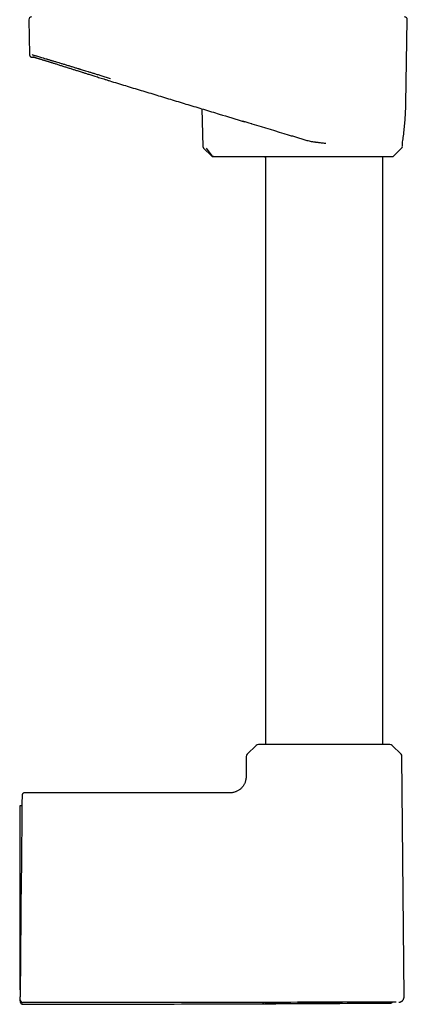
# Model space of a CAD drawing. Header units: millimetres. Extents: x 8 to 866, y 12 to 2084.
# Tile 51 of 98: x 716 to 789, y 1318 to 1501. Entities that reach past the tile are written whole.
import ezdxf

# ---------------------------------------------------------------- set-up
doc = ezdxf.new("R2010")
doc.units = ezdxf.units.MM

msp = doc.modelspace()

# ---------------------------------------------------------------- linework, layer by layer
at = {"color": 7, "linetype": 'Continuous', "lineweight": 30}
for p, q in [((718.1, 1501.15), (718.22, 1494.65)), ((788.32, 1485.53), (788.59, 1501.15)), ((718.74, 1494.16), (719.14, 1494.16)), ((733.18, 1489.77), (733.17, 1489.78)), ((750.34, 1484.55), (750.51, 1477.56)), ((757.97, 1482.24), (757.97, 1482.24)), ((787.68, 1478.11), (787.68, 1478.13)), ((787.68, 1477.57), (787.69, 1478.11)), ((750.65, 1477.23), (752.11, 1475.8)), ((750.67, 1477.23), (750.67, 1477.23)), ((752.22, 1475.8), (751.18, 1477.22)), ((786.09, 1475.8), (787.53, 1477.22)), ((752.48, 1475.66), (759.66, 1475.66)), ((760.71, 1475.66), (761.99, 1475.63)), ((762, 1475.66), (762, 1475.63)), ((762.15, 1475.66), (762.15, 1366.16)), ((784.05, 1366.16), (784.05, 1475.66)), ((760.44, 1365.99), (758.77, 1364.34)), ((785.33, 1366.16), (760.86, 1366.16)), ((787.42, 1364.34), (785.75, 1365.99)), ((758.6, 1363.91), (758.57, 1360.83)), ((787.99, 1319.15), (787.6, 1363.91)), ((754.89, 1357.16), (717.33, 1357.16)), ((716.82, 1354.76), (716.4, 1354.75)), ((716.4, 1342.04), (716.4, 1320.48)), ((716.7, 1342.07), (716.5, 1319.14)), ((716.52, 1320.48), (716.4, 1320.48)), ((716.5, 1318.63), (716.5, 1318.62)), ((716.5, 1318.44), (716.5, 1318.62)), ((716.5, 1318.44), (716.5, 1318.62)), ((773.35, 1318.14), (768.15, 1318.14)), ((784.52, 1317.99), (785.45, 1317.99))]:
    msp.add_line(p, q, dxfattribs=at)
for centre, radius, start, end in [((718.6, 1501.16), 0.5, 90, 181), ((788.09, 1501.16), 0.5, 359, 90), ((787.18, 1477.57), 0.5, 314.5, 359), ((785.74, 1476.16), 0.5, 270, 314.5), ((760.86, 1365.56), 0.6, 90, 134.75), ((785.33, 1365.56), 0.6, 45.25, 90), ((759.2, 1363.91), 0.6, 134.75, 179.5), ((787, 1363.91), 0.6, 0.5, 45.25)]:
    msp.add_arc(centre, radius, start, end, dxfattribs=at)
msp.add_ellipse((761.99, 1476.03), major_axis=(0, 0.4), ratio=0.707111, start_param=2.760951, end_param=3.159195, dxfattribs=at)
for points, knots in [([(718.22, 1494.65), (718.22, 1494.63), (718.22, 1494.58), (718.24, 1494.51), (718.26, 1494.46), (718.29, 1494.4), (718.32, 1494.36), (718.35, 1494.32), (718.38, 1494.29), (718.4, 1494.27), (718.42, 1494.26), (718.42, 1494.26), (718.44, 1494.24), (718.46, 1494.23), (718.49, 1494.21), (718.52, 1494.2), (718.54, 1494.19), (718.56, 1494.19), (718.58, 1494.18), (718.59, 1494.18), (718.6, 1494.17), (718.61, 1494.17), (718.62, 1494.17), (718.62, 1494.17), (718.63, 1494.17), (718.64, 1494.17), (718.65, 1494.17), (718.66, 1494.16), (718.67, 1494.16), (718.69, 1494.16), (718.7, 1494.16), (718.71, 1494.16), (718.72, 1494.16), (718.72, 1494.16), (718.72, 1494.16)], [0, 0, 0, 0, 0.006793, 0.013174, 0.019016, 0.024223, 0.030066, 0.034653, 0.038263, 0.041926, 0.043016, 0.045298, 0.047272, 0.055943, 0.067092, 0.082621, 0.101425, 0.123536, 0.148976, 0.177758, 0.209889, 0.24326, 0.278672, 0.314987, 0.352202, 0.390317, 0.464972, 0.542855, 0.623967, 0.708309, 0.795879, 0.886678, 0.980706, 1, 1, 1, 1]), ([(718.72, 1494.65), (718.73, 1494.65), (718.75, 1494.64), (718.86, 1494.6), (719.02, 1494.55), (719.25, 1494.48), (719.53, 1494.4), (719.88, 1494.29), (720.29, 1494.17), (720.75, 1494.03), (721.16, 1493.91), (721.49, 1493.81), (721.71, 1493.75), (721.93, 1493.68), (722.17, 1493.61), (722.41, 1493.54), (722.66, 1493.47), (722.91, 1493.39), (723.26, 1493.28), (723.7, 1493.15), (724.27, 1492.98), (724.88, 1492.79), (725.5, 1492.6), (726.14, 1492.41), (726.75, 1492.22), (727.19, 1492.09), (727.45, 1492.01), (727.53, 1491.98), (727.61, 1491.96), (727.69, 1491.93), (727.77, 1491.91), (727.95, 1491.85), (728.25, 1491.76), (728.69, 1491.63), (729.18, 1491.48), (729.74, 1491.31), (730.34, 1491.12), (731.01, 1490.92), (731.72, 1490.71), (732.49, 1490.47), (733.02, 1490.31), (733.3, 1490.23)], [0, 0, 0, 0, 0.040151, 0.080541, 0.121184, 0.162091, 0.203275, 0.244746, 0.286516, 0.328597, 0.370998, 0.386986, 0.403021, 0.419104, 0.435235, 0.451415, 0.467644, 0.483923, 0.500252, 0.531667, 0.564215, 0.597899, 0.63272, 0.664305, 0.696774, 0.726077, 0.729966, 0.733866, 0.737778, 0.741701, 0.745637, 0.749584, 0.767994, 0.788837, 0.812114, 0.837822, 0.86596, 0.89596, 0.928301, 0.962982, 1, 1, 1, 1]), ([(718.74, 1494.16), (718.74, 1494.16), (718.76, 1494.16), (718.81, 1494.16), (718.88, 1494.16), (718.94, 1494.16), (718.95, 1494.16)], [0, 0, 0, 0, 0.207412, 0.532426, 0.857441, 1, 1, 1, 1]), ([(718.94, 1494.16), (718.93, 1494.16), (718.89, 1494.16), (718.86, 1494.16), (718.84, 1494.16)], [0, 0, 0, 0, 0.190141, 1, 1, 1, 1]), ([(718.94, 1494.16), (718.94, 1494.16), (718.94, 1494.16), (718.94, 1494.16), (718.95, 1494.16), (718.96, 1494.16), (718.96, 1494.16), (718.97, 1494.16), (718.98, 1494.16), (718.99, 1494.16), (718.99, 1494.16)], [0, 0, 0, 0, 0.040192, 0.165546, 0.295762, 0.43084, 0.570779, 0.715581, 0.856561, 1, 1, 1, 1]), ([(718.96, 1494.23), (718.98, 1494.22), (719, 1494.21), (719.06, 1494.19), (719.13, 1494.16), (719.21, 1494.14), (719.29, 1494.11), (719.38, 1494.08), (719.47, 1494.06), (719.56, 1494.03), (719.68, 1493.99), (719.83, 1493.94), (720.04, 1493.88), (720.27, 1493.81), (720.49, 1493.74), (720.7, 1493.67), (720.89, 1493.62), (721.07, 1493.56), (721.25, 1493.5), (721.43, 1493.45), (721.6, 1493.4), (721.78, 1493.34), (721.97, 1493.28), (722.18, 1493.22), (722.4, 1493.15), (722.65, 1493.07), (722.91, 1492.99), (723.2, 1492.9), (723.5, 1492.8), (723.81, 1492.7), (724.13, 1492.6), (724.45, 1492.5), (724.78, 1492.4), (725.1, 1492.3), (725.43, 1492.2), (725.75, 1492.1), (726.06, 1492), (726.36, 1491.9), (726.66, 1491.81), (726.97, 1491.71), (727.31, 1491.61), (727.67, 1491.49), (728, 1491.39), (728.29, 1491.3), (728.54, 1491.22), (728.82, 1491.13), (729.12, 1491.03), (729.45, 1490.93), (729.82, 1490.81), (730.21, 1490.69), (730.64, 1490.56), (731.09, 1490.41), (731.57, 1490.26), (732.07, 1490.11), (732.61, 1489.94), (732.97, 1489.82), (733.16, 1489.77)], [0, 0, 0, 0, 0.023475, 0.045802, 0.06702, 0.087161, 0.106253, 0.124006, 0.140789, 0.156619, 0.171881, 0.198924, 0.225724, 0.252305, 0.27873, 0.297381, 0.314943, 0.331394, 0.34672, 0.360911, 0.374405, 0.388815, 0.402971, 0.418039, 0.434028, 0.450947, 0.468813, 0.487092, 0.506908, 0.526535, 0.545961, 0.565189, 0.584225, 0.602866, 0.620524, 0.638771, 0.655781, 0.671555, 0.686553, 0.702219, 0.719679, 0.738009, 0.757211, 0.768935, 0.781166, 0.794588, 0.809257, 0.825474, 0.842985, 0.861791, 0.881894, 0.903295, 0.925581, 0.949123, 0.973928, 1, 1, 1, 1]), ([(718.96, 1494.16), (718.96, 1494.16), (718.97, 1494.16), (718.99, 1494.16), (719.02, 1494.16), (719.05, 1494.16), (719.07, 1494.16), (719.08, 1494.16)], [0, 0, 0, 0, 0.098747, 0.363373, 0.631479, 0.903076, 1, 1, 1, 1]), ([(719.09, 1494.16), (719.09, 1494.16), (719.1, 1494.16), (719.12, 1494.16), (719.13, 1494.16)], [0, 0, 0, 0, 0.3162228, 1, 1, 1, 1]), ([(733.16, 1489.76), (734.13, 1489.46), (736.07, 1488.87), (738.99, 1487.99), (741.91, 1487.11), (744.82, 1486.22), (747.73, 1485.34), (750.65, 1484.46), (754.15, 1483.4), (756.68, 1482.63), (758.24, 1482.16)], [0, 0, 0, 0, 0.1164076, 0.2325905, 0.348789, 0.4649878, 0.5811858, 0.6973826, 0.8135782, 1, 1, 1, 1]), ([(788.29, 1484.53), (788.29, 1484.7), (788.31, 1485.03), (788.31, 1485.37), (788.31, 1485.53)], [0, 0, 0, 0, 0.50762, 1, 1, 1, 1]), ([(787.68, 1478.1), (787.74, 1478.48), (787.86, 1479.28), (788, 1480.49), (788.13, 1481.75), (788.22, 1483.01), (788.27, 1483.94), (788.29, 1484.44), (788.29, 1484.52)], [0, 0, 0, 0, 0.175907, 0.372353, 0.568755, 0.765087, 0.961375, 1, 1, 1, 1]), ([(766.48, 1479.66), (764.23, 1480.34), (761.91, 1481.05), (759.08, 1481.91), (758.49, 1482.08), (757.97, 1482.24)], [0, 0, 0, 0, 0.794525, 0.814655, 1, 1, 1, 1]), ([(769.59, 1478.72), (769.46, 1478.76), (769.19, 1478.84), (768.8, 1478.96), (768.4, 1479.08), (768.01, 1479.2), (767.63, 1479.32), (767.24, 1479.43), (766.86, 1479.55), (766.61, 1479.62), (766.48, 1479.66)], [0, 0, 0, 0, 0.124059, 0.248118, 0.372546, 0.496973, 0.622535, 0.748098, 0.874049, 1, 1, 1, 1]), ([(773.39, 1478.09), (773.25, 1478.1), (772.98, 1478.13), (772.6, 1478.17), (772.27, 1478.21), (772.01, 1478.25), (771.81, 1478.27), (771.67, 1478.29), (771.54, 1478.31), (771.39, 1478.33), (771.13, 1478.37), (770.77, 1478.43), (770.35, 1478.52), (769.96, 1478.61), (769.71, 1478.69), (769.59, 1478.72)], [0, 0, 0, 0, 0.109406, 0.2073, 0.293679, 0.368545, 0.40971, 0.446326, 0.478394, 0.512309, 0.566713, 0.68381, 0.794989, 0.900348, 1, 1, 1, 1]), ([(750.52, 1477.57), (750.52, 1477.54), (750.53, 1477.47), (750.56, 1477.38), (750.61, 1477.3), (750.65, 1477.25), (750.67, 1477.23)], [0, 0, 0, 0, 0.2475344, 0.4999785, 0.7524345, 1, 1, 1, 1]), ([(752.11, 1475.8), (752.13, 1475.79), (752.15, 1475.77), (752.2, 1475.74), (752.24, 1475.71), (752.29, 1475.69), (752.34, 1475.68), (752.39, 1475.67), (752.44, 1475.66), (752.47, 1475.66), (752.49, 1475.66)], [0, 0, 0, 0, 0.126962, 0.252529, 0.378328, 0.508274, 0.639891, 0.767789, 0.888086, 1, 1, 1, 1]), ([(752.11, 1475.8), (752.11, 1475.8), (752.11, 1475.8), (752.11, 1475.8), (752.11, 1475.8)], [0, 0, 0, 0, 0.6038046, 1, 1, 1, 1]), ([(752.48, 1475.66), (752.45, 1475.66), (752.4, 1475.67), (752.32, 1475.71), (752.26, 1475.75), (752.23, 1475.79), (752.22, 1475.8)], [0, 0, 0, 0, 0.311169, 0.581599, 0.811227, 1, 1, 1, 1]), ([(759.66, 1475.66), (759.72, 1475.66), (759.85, 1475.66), (760.03, 1475.66), (760.18, 1475.66), (760.32, 1475.66), (760.44, 1475.66), (760.54, 1475.66), (760.63, 1475.66), (760.67, 1475.66), (760.69, 1475.66)], [0, 0, 0, 0, 0.125673, 0.250341, 0.374664, 0.499307, 0.622576, 0.749596, 0.877951, 1, 1, 1, 1]), ([(760.69, 1475.66), (760.72, 1475.66), (760.77, 1475.66), (760.87, 1475.66), (760.98, 1475.66), (761.11, 1475.66), (761.24, 1475.66), (761.39, 1475.66), (761.55, 1475.66), (761.75, 1475.66), (761.98, 1475.66), (762.27, 1475.66), (762.58, 1475.66), (762.91, 1475.66), (763.27, 1475.66), (763.65, 1475.66), (764.05, 1475.66), (764.48, 1475.66), (764.92, 1475.66), (765.38, 1475.66), (765.86, 1475.66), (766.33, 1475.66), (766.79, 1475.66), (767.23, 1475.66), (767.68, 1475.66), (768.14, 1475.66), (768.6, 1475.66), (769.08, 1475.66), (769.55, 1475.66), (770.02, 1475.66), (770.48, 1475.66), (770.95, 1475.66), (771.42, 1475.66), (771.9, 1475.66), (772.38, 1475.66), (772.83, 1475.66), (773.26, 1475.66), (773.66, 1475.66), (774.06, 1475.66), (774.45, 1475.66), (774.85, 1475.66), (775.25, 1475.66), (775.64, 1475.66), (776.06, 1475.66), (776.51, 1475.66), (776.97, 1475.66), (777.44, 1475.66), (777.89, 1475.66), (778.34, 1475.66), (778.78, 1475.66), (779.27, 1475.66), (779.82, 1475.66), (780.41, 1475.66), (780.98, 1475.66), (781.52, 1475.66), (781.99, 1475.66), (782.39, 1475.66), (782.73, 1475.66), (783.05, 1475.66), (783.35, 1475.66), (783.64, 1475.66), (783.91, 1475.66), (784.15, 1475.66), (784.36, 1475.66), (784.55, 1475.66), (784.73, 1475.66), (784.89, 1475.66), (785.03, 1475.66), (785.17, 1475.66), (785.29, 1475.66), (785.4, 1475.66), (785.49, 1475.66), (785.58, 1475.66), (785.64, 1475.66), (785.69, 1475.66), (785.72, 1475.66), (785.74, 1475.66), (785.74, 1475.66), (785.74, 1475.66)], [0, 0, 0, 0, 0.010986, 0.021938, 0.032867, 0.043786, 0.054704, 0.065635, 0.076589, 0.087578, 0.103164, 0.118686, 0.134176, 0.149668, 0.165194, 0.180788, 0.196788, 0.212719, 0.228616, 0.244514, 0.26045, 0.276457, 0.289997, 0.303484, 0.31694, 0.330387, 0.343845, 0.357337, 0.370883, 0.383747, 0.396566, 0.409358, 0.422142, 0.434937, 0.44776, 0.460631, 0.471421, 0.48218, 0.492918, 0.503646, 0.514375, 0.525115, 0.535878, 0.546674, 0.559811, 0.572901, 0.585961, 0.599014, 0.612077, 0.62517, 0.638314, 0.65742, 0.676437, 0.695425, 0.714447, 0.733561, 0.74722, 0.760826, 0.774399, 0.787963, 0.801538, 0.815148, 0.828814, 0.840312, 0.851772, 0.863206, 0.874628, 0.886051, 0.897487, 0.908951, 0.920455, 0.932784, 0.945074, 0.95734, 0.969599, 0.981868, 0.994162, 1, 1, 1, 1]), ([(758.57, 1360.83), (758.57, 1360.73), (758.57, 1360.53), (758.56, 1360.23), (758.56, 1359.92), (758.52, 1359.62), (758.45, 1359.34), (758.37, 1359.09), (758.27, 1358.86), (758.15, 1358.63), (758.01, 1358.42), (757.86, 1358.22), (757.68, 1358.04), (757.5, 1357.86), (757.3, 1357.71), (757.09, 1357.57), (756.86, 1357.45), (756.63, 1357.35), (756.37, 1357.27), (756.1, 1357.2), (755.79, 1357.16), (755.49, 1357.16), (755.19, 1357.16), (754.99, 1357.16), (754.89, 1357.16)], [0, 0, 0, 0, 0.050014, 0.100032, 0.150032, 0.200026, 0.250025, 0.291687, 0.333346, 0.375007, 0.41667, 0.458331, 0.499991, 0.541656, 0.583324, 0.62499, 0.666651, 0.708313, 0.749979, 0.799979, 0.849974, 0.899969, 0.949985, 1, 1, 1, 1]), ([(717.33, 1357.16), (717.29, 1357.16), (717.22, 1357.15), (717.13, 1357.12), (717.07, 1357.09), (717.04, 1357.06), (716.99, 1357.03), (716.94, 1356.98), (716.89, 1356.9), (716.85, 1356.81), (716.83, 1356.73), (716.83, 1356.68), (716.83, 1356.67)], [0, 0, 0, 0, 0.150999, 0.2806126, 0.3518026, 0.4093481, 0.4577496, 0.5545419, 0.6834278, 0.8398143, 0.9259093, 1, 1, 1, 1]), ([(716.83, 1356.67), (716.83, 1356.66), (716.83, 1356.66), (716.83, 1356.61), (716.83, 1356.54), (716.83, 1356.44), (716.83, 1356.31), (716.83, 1356.16), (716.83, 1355.98), (716.82, 1355.77), (716.82, 1355.54), (716.82, 1355.28), (716.82, 1355), (716.81, 1354.69), (716.81, 1354.36), (716.81, 1354.01), (716.81, 1353.63), (716.8, 1353.24), (716.8, 1352.83), (716.79, 1352.39), (716.79, 1351.94), (716.79, 1351.46), (716.78, 1350.96), (716.78, 1350.44), (716.77, 1349.91), (716.77, 1349.37), (716.76, 1348.81), (716.76, 1348.25), (716.75, 1347.67), (716.75, 1347.07), (716.74, 1346.46), (716.74, 1345.85), (716.73, 1345.22), (716.73, 1344.59), (716.72, 1343.96), (716.72, 1343.33), (716.71, 1342.7), (716.71, 1342.28), (716.7, 1342.07)], [0, 0, 0, 0, 0.028052, 0.056116, 0.08425, 0.112508, 0.1407, 0.168188, 0.195672, 0.223201, 0.250824, 0.278883, 0.30684, 0.334747, 0.362654, 0.390714, 0.418239, 0.445629, 0.472938, 0.500218, 0.528008, 0.555812, 0.583687, 0.611686, 0.639703, 0.667092, 0.69447, 0.721887, 0.749393, 0.777494, 0.805492, 0.833439, 0.861388, 0.889572, 0.9173, 0.944912, 0.972461, 1, 1, 1, 1]), ([(716.4, 1354.75), (716.4, 1354.75), (716.4, 1354.75), (716.4, 1354.71), (716.4, 1354.66), (716.4, 1354.58), (716.4, 1354.49), (716.4, 1354.36), (716.4, 1354.22), (716.4, 1354.05), (716.4, 1353.86), (716.4, 1353.65), (716.4, 1353.42), (716.4, 1353.17), (716.4, 1352.91), (716.4, 1352.62), (716.4, 1352.31), (716.4, 1351.98), (716.4, 1351.63), (716.4, 1351.27), (716.4, 1350.89), (716.4, 1350.5), (716.4, 1350.1), (716.4, 1349.67), (716.4, 1349.23), (716.4, 1348.78), (716.4, 1348.3), (716.4, 1347.83), (716.4, 1347.34), (716.4, 1346.86), (716.4, 1346.36), (716.4, 1345.85), (716.4, 1345.33), (716.4, 1344.8), (716.4, 1344.26), (716.4, 1343.76), (716.4, 1343.3), (716.4, 1342.88), (716.4, 1342.47), (716.4, 1342.18), (716.4, 1342.04)], [0, 0, 0, 0, 0.024478, 0.051895, 0.07846, 0.105025, 0.131774, 0.158523, 0.185857, 0.21319, 0.240727, 0.268263, 0.294765, 0.321268, 0.347952, 0.374636, 0.4019, 0.429163, 0.456628, 0.484092, 0.510628, 0.537165, 0.563885, 0.590605, 0.617907, 0.645209, 0.672714, 0.700218, 0.726733, 0.753247, 0.779943, 0.806638, 0.833913, 0.861188, 0.888668, 0.916147, 0.937066, 0.957984, 0.978992, 1, 1, 1, 1]), ([(716.5, 1318.63), (716.5, 1318.63), (716.5, 1318.64), (716.5, 1318.67), (716.5, 1318.72), (716.5, 1318.78), (716.5, 1318.86), (716.5, 1318.94), (716.5, 1319.04), (716.5, 1319.1), (716.5, 1319.14)], [0, 0, 0, 0, 0.124449, 0.250596, 0.373933, 0.500445, 0.623666, 0.750248, 0.874291, 1, 1, 1, 1]), ([(716.5, 1318.62), (716.5, 1318.58), (716.51, 1318.52), (716.54, 1318.42), (716.58, 1318.34), (716.64, 1318.26), (716.72, 1318.2), (716.8, 1318.15), (716.9, 1318.12), (716.97, 1318.12), (717, 1318.11)], [0, 0, 0, 0, 0.127893, 0.25286, 0.376449, 0.499538, 0.622662, 0.746376, 0.871612, 1, 1, 1, 1]), ([(786.99, 1318.15), (787.03, 1318.15), (787.1, 1318.16), (787.21, 1318.18), (787.31, 1318.2), (787.41, 1318.24), (787.49, 1318.29), (787.57, 1318.34), (787.64, 1318.39), (787.71, 1318.46), (787.79, 1318.55), (787.86, 1318.65), (787.91, 1318.77), (787.96, 1318.89), (787.98, 1319.02), (787.99, 1319.12), (787.99, 1319.16)], [0, 0, 0, 0, 0.066657, 0.1394, 0.206817, 0.267962, 0.338491, 0.395442, 0.443556, 0.504222, 0.579469, 0.668567, 0.743661, 0.824797, 0.910737, 1, 1, 1, 1]), ([(716.5, 1318.44), (716.5, 1318.41), (716.5, 1318.34), (716.5, 1318.29), (716.5, 1318.28), (716.5, 1318.28)], [0, 0, 0, 0, 0.333334, 0.666667, 1, 1, 1, 1]), ([(716.5, 1318.44), (716.5, 1318.41), (716.5, 1318.34), (716.5, 1318.29), (716.5, 1318.28), (716.5, 1318.28)], [0, 0, 0, 0, 0.333334, 0.666667, 1, 1, 1, 1]), ([(716.5, 1318.28), (716.5, 1318.24), (716.5, 1318.16), (716.53, 1318.08), (716.57, 1318.02), (716.59, 1317.98), (716.62, 1317.94), (716.67, 1317.89), (716.75, 1317.83), (716.84, 1317.79), (716.93, 1317.77), (716.97, 1317.77), (717, 1317.77)], [0, 0, 0, 0, 0.148407, 0.2758048, 0.3457579, 0.4022619, 0.4499049, 0.545312, 0.6723472, 0.8266312, 0.9116643, 1, 1, 1, 1]), ([(716.5, 1318.28), (716.5, 1318.24), (716.5, 1318.16), (716.53, 1318.08), (716.57, 1318.02), (716.59, 1317.98), (716.62, 1317.94), (716.67, 1317.89), (716.75, 1317.83), (716.84, 1317.79), (716.93, 1317.77), (716.97, 1317.77), (717, 1317.77)], [0, 0, 0, 0, 0.148407, 0.275805, 0.345758, 0.402262, 0.449905, 0.545312, 0.672347, 0.826631, 0.911664, 1, 1, 1, 1]), ([(768.15, 1318.14), (764.74, 1318.13), (757.92, 1318.13), (747.69, 1318.12), (737.46, 1318.12), (727.23, 1318.12), (720.41, 1318.11), (717, 1318.11)], [0, 0, 0, 0, 0.200001, 0.400001, 0.600001, 0.8, 1, 1, 1, 1]), ([(717, 1317.77), (724.56, 1317.78), (739.44, 1317.8), (754.33, 1317.86), (761.66, 1317.88)], [0, 0, 0, 0, 0.507825, 1, 1, 1, 1]), ([(717, 1317.77), (724.56, 1317.78), (739.44, 1317.8), (754.32, 1317.86), (761.65, 1317.88)], [0, 0, 0, 0, 0.5079385, 1, 1, 1, 1]), ([(761.91, 1317.89), (761.88, 1317.89), (761.59, 1317.88), (761.55, 1317.88), (761.88, 1317.89), (762.81, 1317.9), (764.64, 1317.92), (767.6, 1317.95), (770.15, 1317.97), (771.22, 1317.97), (771.27, 1317.97), (771.28, 1317.97), (771.28, 1317.97), (771.35, 1317.97), (771.82, 1317.97), (773.58, 1317.98), (775.25, 1317.98), (776.52, 1317.98)], [0, 0, 0, 0, 0.0134152, 0.1181962, 0.2229876, 0.3280693, 0.4332018, 0.6387171, 0.7737112, 0.778154, 0.7793135, 0.779628, 0.7797192, 0.7797668, 0.7883032, 0.8388104, 1, 1, 1, 1]), ([(761.68, 1317.88), (762.04, 1317.88), (769.49, 1317.91), (776.93, 1317.95), (784.02, 1317.99)], [0, 0, 0, 0, 0.048735, 1, 1, 1, 1]), ([(786.54, 1318.15), (786.54, 1318.15), (786.54, 1318.15), (786.53, 1318.15), (786.5, 1318.15), (786.46, 1318.15), (786.4, 1318.15), (786.33, 1318.15), (786.24, 1318.15), (786.15, 1318.15), (786.07, 1318.15), (785.98, 1318.15), (785.9, 1318.15), (785.82, 1318.15), (785.74, 1318.15), (785.67, 1318.15), (785.6, 1318.15), (785.52, 1318.15), (785.44, 1318.15), (785.33, 1318.15), (785.21, 1318.15), (785.06, 1318.15), (784.92, 1318.15), (784.79, 1318.14), (784.68, 1318.14), (784.56, 1318.14), (784.44, 1318.14), (784.33, 1318.14), (784.22, 1318.14), (784.04, 1318.14), (783.76, 1318.14), (783.39, 1318.14), (783.01, 1318.14), (782.61, 1318.14), (782.19, 1318.14), (781.72, 1318.14), (781.23, 1318.14), (780.7, 1318.14), (780.16, 1318.14), (779.6, 1318.14), (779.03, 1318.14), (778.46, 1318.14), (777.89, 1318.14), (777.34, 1318.14), (776.77, 1318.14), (776.21, 1318.14), (775.78, 1318.14), (775.5, 1318.14), (775.35, 1318.14), (775.2, 1318.14), (775.04, 1318.14), (774.87, 1318.14), (774.7, 1318.14), (774.46, 1318.14), (774.15, 1318.14), (773.76, 1318.14), (773.49, 1318.14), (773.35, 1318.14)], [0, 0, 0, 0, 0.014779, 0.031452, 0.049723, 0.069594, 0.091061, 0.11412, 0.138761, 0.154812, 0.170107, 0.184438, 0.197807, 0.210214, 0.221464, 0.231788, 0.241188, 0.249666, 0.260713, 0.273348, 0.287575, 0.303397, 0.320817, 0.331295, 0.342275, 0.353759, 0.364024, 0.373664, 0.383229, 0.392716, 0.421858, 0.450225, 0.477801, 0.504578, 0.534103, 0.562695, 0.593269, 0.62461, 0.655629, 0.686278, 0.717045, 0.748312, 0.77678, 0.80541, 0.833713, 0.861686, 0.889317, 0.896541, 0.90343, 0.910722, 0.918417, 0.926515, 0.935014, 0.943915, 0.961272, 0.97997, 1, 1, 1, 1]), ([(784.12, 1317.99), (784.25, 1317.99), (784.61, 1317.99), (784.64, 1317.99), (784.14, 1317.99), (783.4, 1317.99), (782.71, 1317.98), (782.52, 1317.98)], [0, 0, 0, 0, 0.141205, 0.397254, 0.652711, 0.908671, 1, 1, 1, 1]), ([(785.45, 1318), (785.48, 1318), (785.55, 1318), (785.63, 1318.03), (785.69, 1318.06), (785.73, 1318.09), (785.77, 1318.12), (785.79, 1318.14), (785.81, 1318.15)], [0, 0, 0, 0, 0.256492, 0.506254, 0.643517, 0.754347, 0.848109, 1, 1, 1, 1]), ([(785.45, 1318), (785.48, 1318), (785.55, 1318), (785.63, 1318.03), (785.69, 1318.06), (785.73, 1318.09), (785.77, 1318.12), (785.79, 1318.14), (785.81, 1318.15)], [0, 0, 0, 0, 0.256492, 0.506254, 0.643517, 0.754347, 0.848109, 1, 1, 1, 1])]:
    msp.add_open_spline(points, degree=3, knots=knots, dxfattribs=at)

doc.saveas('drawing.dxf')
